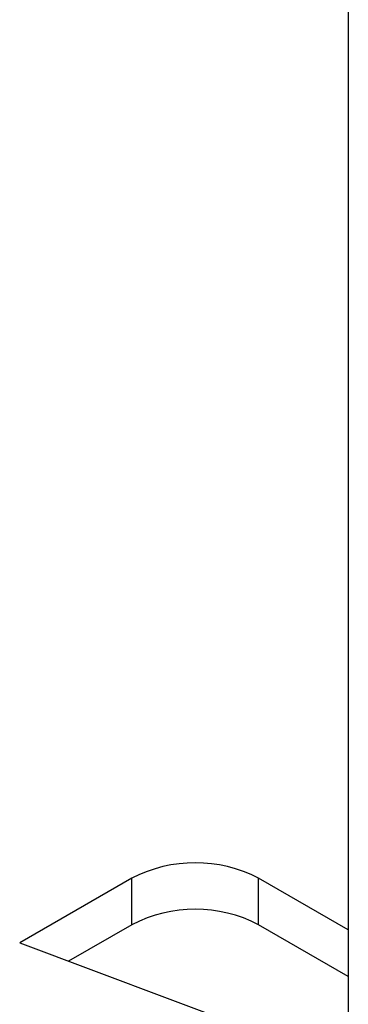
# Model space of a CAD drawing. Header units: inches. Extents: x 1880 to 2363, y -453 to -54.
# Tile 171 of 256: x 1951.445 to 1951.561, y -446.711 to -446.365. Entities that reach past the tile are written whole.
import ezdxf

# ---------------------------------------------------------------- set-up
doc = ezdxf.new("R2010")
doc.units = ezdxf.units.IN
doc.header["$LTSCALE"] = 0.5
doc.header["$MEASUREMENT"] = 0
doc.layers.add('SID-M-S', color=105, linetype='Continuous')

msp = doc.modelspace()

# ---------------------------------------------------------------- linework, layer by layer
at = {"layer": 'SID-M-S'}
for p, q in [((1951.560694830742, -446.0035927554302), (1951.560694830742, -447.8081877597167)), ((1951.48485112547, -446.6664577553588), (1951.445484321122, -446.6891837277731)), ((1951.48485112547, -446.6827885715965), (1951.48485112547, -446.6664577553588)), ((1951.560694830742, -446.6846163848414), (1951.529239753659, -446.6664577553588)), ((1951.529239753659, -446.6827885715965), (1951.529239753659, -446.6664577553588)), ((1951.48485112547, -446.6827885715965), (1951.462643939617, -446.6956085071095)), ((1951.560694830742, -446.7009472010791), (1951.529239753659, -446.6827885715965)), ((1951.445484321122, -446.6891837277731), (1951.560694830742, -446.7323200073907))]:
    msp.add_line(p, q, dxfattribs=at)
for centre, radius, start, end in [((1951.507045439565, -446.7092926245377), 0.0482432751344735, 62.60967223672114, 117.3903277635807), ((1951.507045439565, -446.7256234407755), 0.04824327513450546, 62.6096722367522, 117.3903277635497)]:
    msp.add_arc(centre, radius, start, end, dxfattribs=at)

doc.saveas('drawing.dxf')
